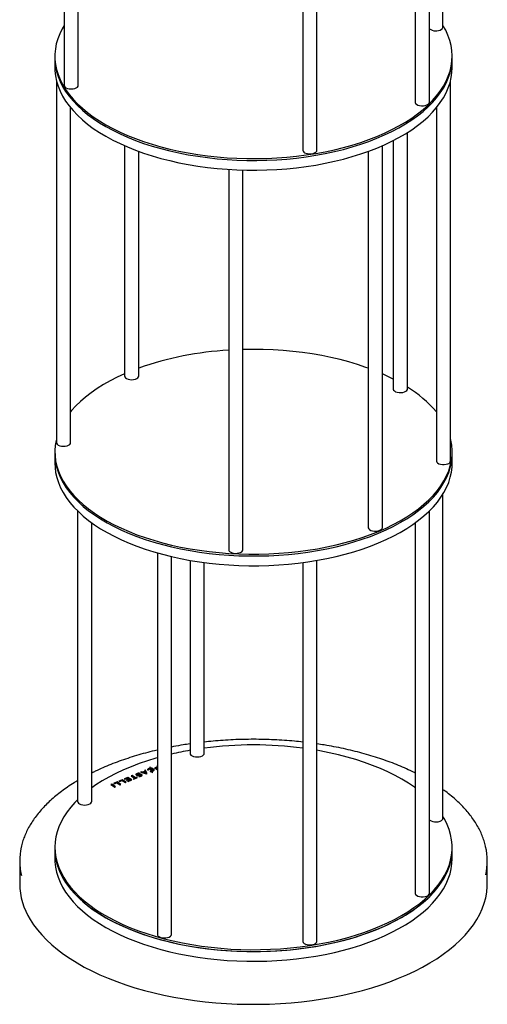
# Model space of a CAD drawing. Header units: millimetres. Extents: x 37 to 6187, y 398 to 4703.
# Tile 12 of 18: x 4953 to 5283, y 1648 to 2342. Entities that reach past the tile are written whole.
import ezdxf

# ---------------------------------------------------------------- set-up
doc = ezdxf.new("R2010")
doc.units = ezdxf.units.MM
doc.header["$LTSCALE"] = 15

msp = doc.modelspace()

# ---------------------------------------------------------------- linework, layer by layer
for p, q in [((4984.36, 2564.57), (4984.36, 2295.39)), ((5251.36, 2336.31), (5251.36, 2564.57)), ((4994.36, 2295.39), (4994.36, 2552.32)), ((5241.81, 2283.52), (5241.81, 2552.77)), ((5231.81, 2544.4), (5231.81, 2283.52)), ((5162.59, 2249.67), (5162.59, 2517.96)), ((5152.59, 2516.43), (5152.59, 2249.67)), ((4977.86, 2315.85), (4977.86, 2314.56)), ((4977.86, 2314.56), (4977.86, 2307.71)), ((5257.86, 2314.56), (5257.86, 2315.85)), ((5257.86, 2307.71), (5257.86, 2314.56)), ((4978.94, 2298.77), (4978.94, 2043.69)), ((5256.78, 2030.85), (5256.78, 2298.77)), ((4988.94, 2043.69), (4988.94, 2279.59)), ((5246.78, 2279.59), (5246.78, 2030.85)), ((5226.37, 2081.5), (5226.37, 2262.15)), ((5216.37, 2256.47), (5216.37, 2081.5)), ((5026.98, 2252.86), (5026.98, 2090.58)), ((5036.98, 2090.58), (5036.98, 2248.85)), ((5198.74, 2248.85), (5198.74, 1983.96)), ((5208.74, 1983.96), (5208.74, 2252.86)), ((5100.39, 2236.16), (5100.39, 1968.3)), ((5110.39, 1968.3), (5110.39, 2235.7)), ((5226.34, 2081.18), (5226.37, 2081.5)), ((4977.86, 2037.27), (4977.86, 2035.98)), ((4977.86, 2035.98), (4977.86, 2029.13)), ((5257.86, 2035.98), (5257.86, 2037.27)), ((5257.86, 2029.13), (5257.86, 2035.98)), ((5251.36, 1779.15), (5251.36, 2007.41)), ((4993.9, 1995.61), (4993.9, 1791.02)), ((5241.81, 1726.36), (5241.81, 1995.61)), ((5003.9, 1791.02), (5003.9, 1987.24)), ((5231.81, 1987.24), (5231.81, 1726.36)), ((5050.09, 1966.03), (5050.09, 1697.43)), ((5060.09, 1697.43), (5060.09, 1963.45)), ((5073.13, 1960.8), (5073.13, 1824.87)), ((5083.13, 1824.87), (5083.13, 1959.28)), ((5152.59, 1959.28), (5152.59, 1692.51)), ((5162.59, 1692.51), (5162.59, 1960.8)), ((5035.79, 1810.06), (5035.79, 1809.74)), ((5037.55, 1810.56), (5037.57, 1810.56)), ((5037.59, 1810.95), (5037.56, 1810.95)), ((5037.58, 1810.69), (5037.56, 1810.69)), ((5037.57, 1810.56), (5037.59, 1810.95)), ((5038.81, 1811.89), (5038.15, 1811.61)), ((5038.15, 1811.61), (5042.43, 1810.48)), ((5038.81, 1811.63), (5038.52, 1811.51)), ((5039.82, 1811.62), (5038.81, 1811.89)), ((5038.81, 1811.63), (5038.81, 1811.89)), ((5039.82, 1811.36), (5038.81, 1811.63)), ((5041.39, 1812.27), (5039.82, 1811.62)), ((5041.39, 1812.02), (5039.82, 1811.36)), ((5039.82, 1811.36), (5039.82, 1811.62)), ((5041.62, 1811.89), (5040.5, 1811.42)), ((5040.5, 1811.42), (5042.11, 1810.99)), ((5040.5, 1811.17), (5040.5, 1811.42)), ((5040.5, 1811.17), (5042.11, 1810.73)), ((5041.72, 1813.11), (5041.08, 1812.84)), ((5041.08, 1812.84), (5041.39, 1812.27)), ((5041.72, 1812.85), (5041.19, 1812.63)), ((5041.39, 1812.02), (5041.39, 1812.27)), ((5042.11, 1810.99), (5041.62, 1811.89)), ((5043.01, 1810.71), (5041.72, 1813.11)), ((5041.72, 1812.85), (5041.72, 1813.11)), ((5042.9, 1810.66), (5041.72, 1812.85)), ((5042.11, 1810.73), (5042.11, 1810.99)), ((5042.43, 1810.48), (5042.44, 1810.47)), ((5042.44, 1810.47), (5043.01, 1810.71)), ((5043.18, 1813.25), (5043.18, 1813.24)), ((5043.18, 1813.24), (5043.92, 1813.2)), ((5043.92, 1813.2), (5043.92, 1813.21)), ((5044.95, 1815.2), (5044.47, 1815)), ((5044.47, 1815), (5044.8, 1814.35)), ((5044.95, 1814.94), (5044.58, 1814.79)), ((5044.8, 1814.09), (5044.8, 1814.35)), ((5045.35, 1814.41), (5044.95, 1815.2)), ((5044.95, 1814.94), (5044.95, 1815.2)), ((5045.35, 1814.15), (5044.95, 1814.94)), ((5045, 1813.97), (5045.76, 1812.45)), ((5045.16, 1812.44), (5045.13, 1812.03)), ((5045.13, 1812.03), (5045.15, 1812.03)), ((5045.16, 1812.18), (5045.15, 1812.03)), ((5045.18, 1812.44), (5045.16, 1812.44)), ((5045.16, 1812.18), (5045.16, 1812.44)), ((5045.18, 1812.18), (5045.16, 1812.18)), ((5045.35, 1814.15), (5045.35, 1814.41)), ((5045.56, 1813.99), (5046.28, 1812.56)), ((5045.56, 1813.73), (5045.56, 1813.99)), ((5045.56, 1813.73), (5046.28, 1812.3)), ((5045.76, 1812.2), (5045.76, 1812.45)), ((5045.96, 1812.06), (5046.33, 1811.33)), ((5046.28, 1812.3), (5046.28, 1812.56)), ((5046.33, 1811.33), (5046.8, 1811.53)), ((5046.8, 1811.53), (5046.48, 1812.16)), ((5046.48, 1811.91), (5046.48, 1812.16)), ((5046.69, 1811.48), (5046.48, 1811.91)), ((5046.6, 1813.68), (5046.59, 1813.69)), ((5046.97, 1812.88), (5046.97, 1813.2)), ((5047.24, 1813.96), (5047.24, 1813.97)), ((5047.24, 1813.7), (5047.24, 1813.71)), ((5049.47, 1815.07), (5048.03, 1814.47)), ((5048.03, 1814.47), (5048.33, 1814.28)), ((5049.47, 1814.81), (5048.27, 1814.31)), ((5048.33, 1814.28), (5049.35, 1814.71)), ((5049.68, 1814.5), (5048.78, 1814.13)), ((5048.78, 1814.13), (5049.08, 1813.94)), ((5049.68, 1814.24), (5049.03, 1813.97)), ((5049.08, 1813.94), (5049.98, 1814.31)), ((5050.09, 1814.03), (5049.28, 1813.69)), ((5049.28, 1813.69), (5049.58, 1813.5)), ((5049.35, 1814.71), (5049.68, 1814.5)), ((5050.09, 1814.68), (5049.47, 1815.07)), ((5049.47, 1814.81), (5049.47, 1815.07)), ((5050.09, 1814.42), (5049.47, 1814.81)), ((5050.09, 1813.77), (5049.52, 1813.53)), ((5049.58, 1813.5), (5050.09, 1813.71)), ((5049.68, 1814.24), (5049.68, 1814.5)), ((5049.98, 1814.31), (5050.09, 1814.24)), ((5017.94, 1803.16), (5017.31, 1802.9)), ((5020.71, 1801.4), (5017.94, 1803.16)), ((5017.94, 1802.9), (5017.94, 1803.16)), ((5021.68, 1804.73), (5019.28, 1803.72)), ((5019.28, 1803.72), (5019.74, 1803.43)), ((5021.68, 1804.47), (5019.52, 1803.57)), ((5019.74, 1803.43), (5021.52, 1804.17)), ((5021.52, 1804.17), (5023.82, 1802.71)), ((5024.45, 1802.97), (5021.68, 1804.73)), ((5021.68, 1804.47), (5021.68, 1804.73)), ((5024.21, 1802.87), (5021.68, 1804.47)), ((5025.39, 1806.28), (5022.99, 1805.27)), ((5022.99, 1805.27), (5023.45, 1804.98)), ((5025.39, 1806.02), (5023.23, 1805.12)), ((5023.45, 1804.98), (5025.23, 1805.72)), ((5025.23, 1805.72), (5027.53, 1804.26)), ((5028.16, 1804.52), (5025.39, 1806.28)), ((5025.39, 1806.02), (5025.39, 1806.28)), ((5027.92, 1804.42), (5025.39, 1806.02)), ((5029.35, 1807.93), (5026.79, 1806.86)), ((5026.79, 1806.86), (5027.24, 1806.57)), ((5029.35, 1807.68), (5027.03, 1806.71)), ((5027.24, 1806.57), (5029.18, 1807.38)), ((5027.53, 1804.26), (5028.16, 1804.52)), ((5029.89, 1806.93), (5028.2, 1806.22)), ((5028.2, 1806.22), (5028.65, 1805.93)), ((5029.89, 1806.67), (5028.44, 1806.07)), ((5028.65, 1805.93), (5030.35, 1806.64)), ((5031.03, 1806.2), (5029.12, 1805.41)), ((5029.12, 1805.41), (5029.58, 1805.11)), ((5029.18, 1807.38), (5029.89, 1806.93)), ((5032.12, 1806.18), (5029.35, 1807.93)), ((5029.35, 1807.68), (5029.35, 1807.93)), ((5031.88, 1806.07), (5029.35, 1807.68)), ((5031.03, 1805.95), (5029.37, 1805.25)), ((5029.58, 1805.11), (5032.12, 1806.18)), ((5029.89, 1806.67), (5029.89, 1806.93)), ((5030.35, 1806.64), (5031.03, 1806.2)), ((5031.03, 1805.95), (5031.03, 1806.2)), ((5032.37, 1809.2), (5031.74, 1808.93)), ((5031.74, 1808.93), (5034.03, 1807.48)), ((5032.37, 1808.94), (5031.98, 1808.78)), ((5034.67, 1807.74), (5032.37, 1809.2)), ((5032.37, 1808.94), (5032.37, 1809.2)), ((5034.67, 1807.48), (5032.37, 1808.94)), ((5034.03, 1807.48), (5032.96, 1807.03)), ((5032.96, 1807.03), (5033.44, 1806.73)), ((5034.03, 1807.22), (5033.21, 1806.87)), ((5033.44, 1806.73), (5036.21, 1807.89)), ((5034.03, 1807.22), (5034.03, 1807.48)), ((5035.74, 1808.19), (5034.67, 1807.74)), ((5035.74, 1807.93), (5034.67, 1807.48)), ((5034.67, 1807.48), (5034.67, 1807.74)), ((5035.31, 1809.59), (5035.32, 1809.59)), ((5036.21, 1807.89), (5035.74, 1808.19)), ((5035.74, 1807.93), (5035.74, 1808.19)), ((5035.97, 1807.79), (5035.74, 1807.93)), ((5035.9, 1809.88), (5035.89, 1809.88)), ((5035.9, 1809.62), (5035.89, 1809.63)), ((5037.04, 1808.97), (5037.02, 1808.97)), ((5037.02, 1808.97), (5037.07, 1808.58)), ((5037.07, 1808.58), (5037.09, 1808.58)), ((5038.44, 1809.59), (5038.45, 1809.59)), ((5038.54, 1809.16), (5038.54, 1809.48)), ((5039.03, 1809.88), (5039.03, 1809.88)), ((5039.03, 1809.62), (5039.03, 1809.63)), ((5017.31, 1802.9), (5020.08, 1801.14)), ((5017.94, 1802.9), (5017.55, 1802.74)), ((5020.46, 1801.3), (5017.94, 1802.9)), ((5020.08, 1801.14), (5020.71, 1801.4)), ((5023.82, 1802.71), (5024.45, 1802.97)), ((5251.32, 1778.85), (5251.36, 1779.15)), ((4977.86, 1758.69), (4977.86, 1757.41)), ((4977.86, 1757.41), (4977.86, 1750.55)), ((5257.86, 1757.41), (5257.86, 1758.69)), ((5257.86, 1750.55), (5257.86, 1757.41)), ((4953.06, 1749.01), (4953.06, 1732.98)), ((5282.66, 1732.98), (5282.66, 1749.01))]:
    msp.add_line(p, q)
at = {"flags": 128}
for points in [[(4984.36, 2337.57), (4983, 2335.22), (4981.28, 2331.7), (4979.91, 2328.15), (4978.88, 2324.56), (4978.21, 2320.95), (4977.89, 2317.33), (4977.92, 2313.71), (4978.31, 2310.09), (4979.04, 2306.49), (4980.13, 2302.91), (4981.57, 2299.36), (4983.35, 2295.85), (4985.47, 2292.4), (4987.93, 2289), (4990.71, 2285.67), (4993.81, 2282.42), (4997.23, 2279.25), (5000.95, 2276.18), (5004.97, 2273.2), (5009.27, 2270.34), (5013.85, 2267.58), (5018.69, 2264.95), (5023.78, 2262.45), (5029.11, 2260.08), (5034.66, 2257.86), (5040.42, 2255.78), (5046.38, 2253.85), (5052.52, 2252.08)], [(5052.52, 2252.08), (5058.83, 2250.47), (5065.28, 2249.02), (5071.86, 2247.75), (5078.57, 2246.64), (5085.37, 2245.71), (5092.25, 2244.96), (5099.2, 2244.39), (5106.19, 2244), (5113.22, 2243.78), (5120.25, 2243.75), (5127.28, 2243.91), (5134.29, 2244.24), (5141.25, 2244.76), (5148.16, 2245.45), (5154.99, 2246.33), (5161.73, 2247.38), (5168.35, 2248.6), (5174.85, 2249.99), (5181.2, 2251.55), (5187.39, 2253.27), (5193.41, 2255.15), (5199.24, 2257.18), (5204.86, 2259.36), (5210.26, 2261.68), (5215.43, 2264.14), (5220.35, 2266.73), (5225.01, 2269.44), (5229.4, 2272.28), (5233.51, 2275.22), (5237.33, 2278.26), (5240.85, 2281.4), (5244.05, 2284.63), (5246.94, 2287.93), (5249.5, 2291.31), (5251.73, 2294.74), (5253.62, 2298.24), (5255.16, 2301.77), (5256.36, 2305.34), (5257.21, 2308.94), (5257.71, 2312.55), (5257.86, 2316.18), (5257.65, 2319.8), (5257.09, 2323.41), (5256.17, 2327.01), (5254.91, 2330.57), (5253.3, 2334.1), (5251.36, 2337.57)], [(4977.86, 2314.56), (4977.92, 2312.42), (4978.31, 2308.81), (4979.04, 2305.2), (4980.13, 2301.62), (4981.57, 2298.07), (4983.35, 2294.57), (4985.47, 2291.11), (4987.93, 2287.72), (4990.71, 2284.39), (4993.81, 2281.14), (4997.23, 2277.97), (5000.95, 2274.89), (5004.97, 2271.92), (5009.27, 2269.05), (5013.85, 2266.3), (5018.69, 2263.67), (5023.78, 2261.16), (5029.11, 2258.8), (5034.66, 2256.57), (5040.42, 2254.49), (5046.38, 2252.56), (5052.52, 2250.79)], [(4977.86, 2314.56), (4977.92, 2312.42), (4978.31, 2308.81), (4979.04, 2305.2), (4980.13, 2301.62), (4981.57, 2298.07), (4983.35, 2294.57), (4985.47, 2291.11), (4987.93, 2287.72), (4990.71, 2284.39), (4993.81, 2281.14), (4997.23, 2277.97), (5000.95, 2274.89), (5004.97, 2271.92), (5009.27, 2269.05), (5013.85, 2266.3), (5018.69, 2263.67), (5023.78, 2261.16), (5029.11, 2258.8), (5034.66, 2256.57), (5040.42, 2254.49), (5046.38, 2252.56), (5052.52, 2250.79)], [(5052.52, 2250.79), (5058.83, 2249.18), (5065.28, 2247.74), (5071.86, 2246.46), (5078.57, 2245.36), (5085.37, 2244.43), (5092.25, 2243.68), (5099.2, 2243.1), (5106.19, 2242.71), (5113.22, 2242.5), (5120.25, 2242.47), (5127.28, 2242.62), (5134.29, 2242.96), (5141.25, 2243.47), (5148.16, 2244.17), (5154.99, 2245.04), (5161.73, 2246.09), (5168.35, 2247.31), (5174.85, 2248.7), (5181.2, 2250.26), (5187.39, 2251.98), (5193.41, 2253.86), (5199.24, 2255.89), (5204.86, 2258.07), (5210.26, 2260.39), (5215.43, 2262.85), (5220.35, 2265.44), (5225.01, 2268.16), (5229.4, 2270.99), (5233.51, 2273.93), (5237.33, 2276.97), (5240.85, 2280.11), (5244.05, 2283.34), (5246.94, 2286.65), (5249.5, 2290.02), (5251.73, 2293.46), (5253.62, 2296.95), (5255.16, 2300.48), (5256.36, 2304.06), (5257.21, 2307.65), (5257.71, 2311.27), (5257.86, 2314.56)], [(5052.52, 2250.79), (5058.83, 2249.18), (5065.28, 2247.74), (5071.86, 2246.46), (5078.57, 2245.36), (5085.37, 2244.43), (5092.25, 2243.68), (5099.2, 2243.1), (5106.19, 2242.71), (5113.22, 2242.5), (5120.25, 2242.47), (5127.28, 2242.62), (5134.29, 2242.96), (5141.25, 2243.47), (5148.16, 2244.17), (5154.99, 2245.04), (5161.73, 2246.09), (5168.35, 2247.31), (5174.85, 2248.7), (5181.2, 2250.26), (5187.39, 2251.98), (5193.41, 2253.86), (5199.24, 2255.89), (5204.86, 2258.07), (5210.26, 2260.39), (5215.43, 2262.85), (5220.35, 2265.44), (5225.01, 2268.16), (5229.4, 2270.99), (5233.51, 2273.93), (5237.33, 2276.97), (5240.85, 2280.11), (5244.05, 2283.34), (5246.94, 2286.65), (5249.5, 2290.02), (5251.73, 2293.46), (5253.62, 2296.95), (5255.16, 2300.48), (5256.36, 2304.06), (5257.21, 2307.65), (5257.71, 2311.27), (5257.86, 2314.56)], [(4977.86, 2307.71), (4977.92, 2305.57), (4978.31, 2301.95), (4979.04, 2298.34), (4980.13, 2294.76), (4981.57, 2291.22), (4983.35, 2287.71), (4985.47, 2284.26), (4987.93, 2280.86), (4990.71, 2277.53), (4993.81, 2274.28), (4997.23, 2271.11), (5000.95, 2268.04), (5004.97, 2265.06), (5009.27, 2262.19), (5013.85, 2259.44), (5018.69, 2256.81), (5023.78, 2254.31), (5029.11, 2251.94), (5034.66, 2249.71), (5040.42, 2247.63), (5046.38, 2245.71), (5052.52, 2243.94)], [(5052.52, 2243.94), (5058.83, 2242.33), (5065.28, 2240.88), (5071.86, 2239.6), (5078.57, 2238.5), (5085.37, 2237.57), (5092.25, 2236.82), (5099.2, 2236.24), (5106.19, 2235.85), (5113.22, 2235.64), (5120.25, 2235.61), (5127.28, 2235.76), (5134.29, 2236.1), (5141.25, 2236.62), (5148.16, 2237.31), (5154.99, 2238.18), (5161.73, 2239.23), (5168.35, 2240.45), (5174.85, 2241.85), (5181.2, 2243.4), (5187.39, 2245.12), (5193.41, 2247), (5199.24, 2249.03), (5204.86, 2251.21), (5210.26, 2253.54), (5215.43, 2256), (5220.35, 2258.59), (5225.01, 2261.3), (5229.4, 2264.13), (5233.51, 2267.07), (5237.33, 2270.12), (5240.85, 2273.26), (5244.05, 2276.48), (5246.94, 2279.79), (5249.5, 2283.16), (5251.73, 2286.6), (5253.62, 2290.09), (5255.16, 2293.63), (5256.36, 2297.2), (5257.21, 2300.8), (5257.71, 2304.41), (5257.86, 2307.71)], [(4984.36, 2295.39), (4984.45, 2294.89), (4984.9, 2294.23), (4985.67, 2293.65), (4986.72, 2293.2), (4987.96, 2292.92), (4989.31, 2292.81), (4990.66, 2292.9), (4991.91, 2293.17), (4992.98, 2293.61), (4993.77, 2294.18), (4994.24, 2294.84), (4994.36, 2295.39)], [(5231.81, 2283.52), (5231.83, 2283.28), (5232.14, 2282.6), (5232.8, 2281.99), (5233.75, 2281.49), (5234.93, 2281.14), (5236.25, 2280.96), (5237.61, 2280.98)], [(5237.61, 2280.98), (5238.91, 2281.18), (5240.06, 2281.56), (5240.96, 2282.09), (5241.56, 2282.72), (5241.81, 2283.41), (5241.81, 2283.52)], [(5154.66, 2247.58), (5155.86, 2247.25), (5157.19, 2247.1), (5158.55, 2247.14), (5159.84, 2247.37), (5160.96, 2247.77), (5161.83, 2248.31), (5162.39, 2248.95), (5162.59, 2249.64), (5162.59, 2249.67)], [(5198.74, 2096.13), (5197.12, 2096.71), (5191.22, 2098.68), (5185.13, 2100.51), (5178.88, 2102.17), (5172.47, 2103.66), (5165.93, 2104.99), (5159.26, 2106.15), (5152.49, 2107.14), (5145.63, 2107.94), (5138.7, 2108.57), (5131.72, 2109.02), (5124.7, 2109.29), (5117.66, 2109.38), (5110.63, 2109.28), (5110.39, 2109.27)], [(5026.98, 2092.12), (5021.88, 2089.76), (5016.88, 2087.21), (5012.14, 2084.54), (5007.66, 2081.74), (5003.46, 2078.83), (4999.55, 2075.82), (4995.94, 2072.71), (4992.63, 2069.51), (4989.65, 2066.23), (4988.94, 2065.38)], [(5026.98, 2090.58), (5027.1, 2090.03), (5027.57, 2089.37), (5028.37, 2088.8), (5029.44, 2088.37), (5030.7, 2088.1), (5032.05, 2088.01), (5033.39, 2088.11), (5034.63, 2088.4), (5035.68, 2088.85), (5036.45, 2089.43), (5036.89, 2090.09), (5036.98, 2090.58)], [(5216.37, 2088.5), (5213.55, 2089.9), (5208.74, 2092.12)], [(5216.37, 2081.5), (5216.37, 2081.47), (5216.58, 2080.77), (5217.14, 2080.13), (5218.01, 2079.6), (5219.13, 2079.2), (5220.42, 2078.97), (5221.78, 2078.93), (5223.11, 2079.09), (5224.31, 2079.42), (5225.29, 2079.9), (5225.98, 2080.51), (5226.34, 2081.18)], [(4978.94, 2046.21), (4978.73, 2045.31), (4978.12, 2041.7), (4977.87, 2038.08), (4977.97, 2034.45), (4978.42, 2030.84), (4979.22, 2027.24), (4980.38, 2023.66), (4981.88, 2020.12), (4983.72, 2016.62), (4985.91, 2013.18), (4988.42, 2009.79), (4991.27, 2006.48), (4994.43, 2003.24), (4997.91, 2000.09), (5001.68, 1997.03), (5005.76, 1994.08), (5010.11, 1991.23)], [(5010.11, 1991.23), (5014.74, 1988.5), (5019.63, 1985.89), (5024.76, 1983.42), (5030.13, 1981.08), (5035.73, 1978.88), (5041.53, 1976.83), (5047.52, 1974.93), (5053.69, 1973.18), (5060.02, 1971.61), (5066.5, 1970.19), (5073.11, 1968.95), (5079.83, 1967.88), (5086.65, 1966.98), (5093.55, 1966.26), (5100.51, 1965.72), (5107.51, 1965.36), (5114.54, 1965.19), (5121.57, 1965.19), (5128.6, 1965.38), (5135.6, 1965.75), (5142.55, 1966.3), (5149.45, 1967.02), (5156.26, 1967.93), (5162.98, 1969.01), (5169.58, 1970.27), (5176.05, 1971.69), (5182.37, 1973.28), (5188.53, 1975.03), (5194.52, 1976.94), (5200.31, 1979), (5205.89, 1981.2), (5211.25, 1983.55), (5216.37, 1986.04), (5221.24, 1988.65), (5225.86, 1991.39), (5230.2, 1994.24), (5234.25, 1997.2), (5238.01, 2000.26), (5241.47, 2003.42), (5244.62, 2006.66), (5247.44, 2009.98), (5249.94, 2013.37), (5252.11, 2016.82), (5253.93, 2020.32), (5255.42, 2023.86), (5256.55, 2027.43), (5257.33, 2031.04), (5257.77, 2034.65), (5257.85, 2038.28), (5257.57, 2041.9), (5256.94, 2045.51), (5256.78, 2046.21)], [(4978.94, 2043.69), (4979.02, 2043.22), (4979.45, 2042.56), (4980.21, 2041.98), (4981.25, 2041.52), (4982.49, 2041.23), (4983.83, 2041.12), (4985.19, 2041.2), (4986.45, 2041.47), (4987.52, 2041.9), (4988.33, 2042.46), (4988.81, 2043.12), (4988.94, 2043.69)], [(4977.86, 2035.98), (4977.97, 2033.17), (4978.42, 2029.55), (4979.22, 2025.95), (4980.38, 2022.37), (4981.88, 2018.83), (4983.72, 2015.34), (4985.91, 2011.89), (4988.42, 2008.51), (4991.27, 2005.19), (4994.43, 2001.96), (4997.91, 1998.8), (5001.68, 1995.75), (5005.76, 1992.79), (5010.11, 1989.95)], [(4977.86, 2035.98), (4977.97, 2033.17), (4978.42, 2029.55), (4979.22, 2025.95), (4980.38, 2022.37), (4981.88, 2018.83), (4983.72, 2015.34), (4985.91, 2011.89), (4988.42, 2008.51), (4991.27, 2005.19), (4994.43, 2001.96), (4997.91, 1998.8), (5001.68, 1995.75), (5005.76, 1992.79), (5010.11, 1989.95)], [(5010.11, 1989.95), (5014.74, 1987.22), (5019.63, 1984.61), (5024.76, 1982.13), (5030.13, 1979.79), (5035.73, 1977.59), (5041.53, 1975.54), (5047.52, 1973.64), (5053.69, 1971.9), (5060.02, 1970.32), (5066.5, 1968.91), (5073.11, 1967.66), (5079.83, 1966.59), (5086.65, 1965.69), (5093.55, 1964.97), (5100.51, 1964.44), (5107.51, 1964.08), (5114.54, 1963.9), (5121.57, 1963.9), (5128.6, 1964.09), (5135.6, 1964.46), (5142.55, 1965.01), (5149.45, 1965.74), (5156.26, 1966.64), (5162.98, 1967.73), (5169.58, 1968.98), (5176.05, 1970.4), (5182.37, 1971.99), (5188.53, 1973.74), (5194.52, 1975.65), (5200.31, 1977.71), (5205.89, 1979.92), (5211.25, 1982.27), (5216.37, 1984.75), (5221.24, 1987.36), (5225.86, 1990.1), (5230.2, 1992.95), (5234.25, 1995.91), (5238.01, 1998.98), (5241.47, 2002.13), (5244.62, 2005.37), (5247.44, 2008.69), (5249.94, 2012.08), (5252.11, 2015.53), (5253.93, 2019.03), (5255.42, 2022.57), (5256.55, 2026.15), (5257.33, 2029.75), (5257.77, 2033.37), (5257.86, 2035.98)], [(5010.11, 1989.95), (5014.74, 1987.22), (5019.63, 1984.61), (5024.76, 1982.13), (5030.13, 1979.79), (5035.73, 1977.59), (5041.53, 1975.54), (5047.52, 1973.64), (5053.69, 1971.9), (5060.02, 1970.32), (5066.5, 1968.91), (5073.11, 1967.66), (5079.83, 1966.59), (5086.65, 1965.69), (5093.55, 1964.97), (5100.51, 1964.44), (5107.51, 1964.08), (5114.54, 1963.9), (5121.57, 1963.9), (5128.6, 1964.09), (5135.6, 1964.46), (5142.55, 1965.01), (5149.45, 1965.74), (5156.26, 1966.64), (5162.98, 1967.73), (5169.58, 1968.98), (5176.05, 1970.4), (5182.37, 1971.99), (5188.53, 1973.74), (5194.52, 1975.65), (5200.31, 1977.71), (5205.89, 1979.92), (5211.25, 1982.27), (5216.37, 1984.75), (5221.24, 1987.36), (5225.86, 1990.1), (5230.2, 1992.95), (5234.25, 1995.91), (5238.01, 1998.98), (5241.47, 2002.13), (5244.62, 2005.37), (5247.44, 2008.69), (5249.94, 2012.08), (5252.11, 2015.53), (5253.93, 2019.03), (5255.42, 2022.57), (5256.55, 2026.15), (5257.33, 2029.75), (5257.77, 2033.37), (5257.86, 2035.98)], [(4977.86, 2029.13), (4977.97, 2026.31), (4978.42, 2022.69), (4979.22, 2019.09), (4980.38, 2015.52), (4981.88, 2011.98), (4983.72, 2008.48), (4985.91, 2005.03), (4988.42, 2001.65), (4991.27, 1998.34), (4994.43, 1995.1), (4997.91, 1991.95), (5001.68, 1988.89), (5005.76, 1985.93), (5010.11, 1983.09)], [(5010.11, 1983.09), (5014.74, 1980.36), (5019.63, 1977.75), (5024.76, 1975.27), (5030.13, 1972.93), (5035.73, 1970.73), (5041.53, 1968.68), (5047.52, 1966.78), (5053.69, 1965.04), (5060.02, 1963.46), (5066.5, 1962.05), (5073.11, 1960.8), (5079.83, 1959.73), (5086.65, 1958.84), (5093.55, 1958.12), (5100.51, 1957.58), (5107.51, 1957.22), (5114.54, 1957.04), (5121.57, 1957.05), (5128.6, 1957.23), (5135.6, 1957.6), (5142.55, 1958.15), (5149.45, 1958.88), (5156.26, 1959.79), (5162.98, 1960.87), (5169.58, 1962.12), (5176.05, 1963.55), (5182.37, 1965.13), (5188.53, 1966.88), (5194.52, 1968.79), (5200.31, 1970.85), (5205.89, 1973.06), (5211.25, 1975.41), (5216.37, 1977.89), (5221.24, 1980.51), (5225.86, 1983.24), (5230.2, 1986.1), (5234.25, 1989.06), (5238.01, 1992.12), (5241.47, 1995.28), (5244.62, 1998.52), (5247.44, 2001.84), (5249.94, 2005.22), (5252.11, 2008.67), (5253.93, 2012.17), (5255.42, 2015.72), (5256.55, 2019.29), (5257.33, 2022.89), (5257.77, 2026.51), (5257.86, 2029.13)], [(5246.78, 2030.85), (5246.79, 2030.73), (5247.03, 2030.04), (5247.63, 2029.41), (5248.54, 2028.88), (5249.69, 2028.51), (5250.99, 2028.3), (5252.36, 2028.29), (5253.67, 2028.46), (5254.85, 2028.82)], [(5198.74, 1983.96), (5198.75, 1983.75), (5199.05, 1983.06), (5199.69, 1982.44), (5200.63, 1981.94), (5201.81, 1981.58), (5203.12, 1981.4)], [(5203.12, 1981.4), (5204.48, 1981.41), (5205.79, 1981.61), (5206.94, 1981.98), (5207.86, 1982.5), (5208.47, 1983.13), (5208.73, 1983.81), (5208.74, 1983.96)], [(5101.44, 1966.71), (5102.42, 1966.22), (5103.62, 1965.89), (5104.94, 1965.73), (5106.3, 1965.76), (5107.59, 1965.99), (5108.72, 1966.38), (5109.6, 1966.91), (5110.17, 1967.55), (5110.39, 1968.24), (5110.39, 1968.3)], [(5073.13, 1824.87), (5073.26, 1824.3), (5073.74, 1823.64), (5074.54, 1823.08), (5075.62, 1822.65), (5076.88, 1822.38), (5078.23, 1822.3), (5079.57, 1822.41), (5080.81, 1822.7), (5081.85, 1823.15), (5082.61, 1823.73), (5083.05, 1824.4), (5083.13, 1824.87)], [(5231.81, 1800.58), (5231.26, 1800.97), (5227, 1803.85), (5222.45, 1806.62), (5217.65, 1809.27), (5212.59, 1811.78), (5207.29, 1814.17), (5201.76, 1816.41), (5196.02, 1818.51), (5190.09, 1820.46), (5183.97, 1822.25), (5177.69, 1823.88), (5171.25, 1825.35), (5164.68, 1826.64), (5162.59, 1827.02)], [(5050.09, 1821.79), (5049.09, 1821.5), (5043.05, 1819.64), (5037.2, 1817.63), (5031.55, 1815.46), (5026.12, 1813.16), (5020.92, 1810.72), (5015.97, 1808.14), (5011.28, 1805.44), (5006.85, 1802.63), (5003.9, 1800.58)], [(4993.9, 1792.21), (4992.05, 1790.32), (4989.12, 1787.03), (4986.52, 1783.66), (4984.25, 1780.23), (4982.32, 1776.74), (4980.73, 1773.21), (4979.48, 1769.65), (4978.59, 1766.05), (4978.05, 1762.44), (4977.86, 1758.82), (4978.02, 1755.19), (4978.54, 1751.58), (4979.41, 1747.98), (4980.63, 1744.41), (4982.2, 1740.88), (4984.11, 1737.39)], [(4993.9, 1791.02), (4994, 1790.53), (4994.43, 1789.87), (4995.2, 1789.29), (4996.25, 1788.84), (4997.49, 1788.55), (4998.83, 1788.45), (5000.18, 1788.53), (5001.44, 1788.8), (5002.51, 1789.24), (5003.31, 1789.8), (5003.78, 1790.46), (5003.9, 1791.02)], [(4984.11, 1737.39), (4986.35, 1733.96), (4988.93, 1730.59), (4991.84, 1727.29), (4995.06, 1724.06), (4998.59, 1720.93), (5002.43, 1717.89), (5006.55, 1714.96), (5010.96, 1712.13), (5015.64, 1709.42), (5020.57, 1706.84), (5025.75, 1704.39), (5031.17, 1702.07), (5036.8, 1699.9), (5042.64, 1697.88), (5048.66, 1696.01), (5054.87, 1694.3), (5061.23, 1692.75), (5067.73, 1691.37), (5074.36, 1690.15), (5081.11, 1689.11), (5087.94, 1688.25), (5094.85, 1687.57), (5101.82, 1687.06), (5108.82, 1686.74), (5115.86, 1686.59), (5122.89, 1686.63), (5129.91, 1686.85), (5136.91, 1687.26), (5143.85, 1687.84), (5150.73, 1688.6), (5157.53, 1689.54), (5164.22, 1690.65), (5170.8, 1691.94), (5177.25, 1693.39), (5183.54, 1695.01), (5189.67, 1696.79), (5195.62, 1698.73), (5201.37, 1700.82), (5206.91, 1703.05), (5212.23, 1705.43), (5217.3, 1707.94), (5222.13, 1710.57), (5226.69, 1713.33), (5230.98, 1716.21), (5234.98, 1719.19), (5238.68, 1722.27), (5242.09, 1725.44), (5245.17, 1728.7), (5247.94, 1732.03), (5250.37, 1735.43), (5252.48, 1738.89), (5254.24, 1742.4), (5255.65, 1745.95), (5256.72, 1749.53), (5257.44, 1753.13), (5257.81, 1756.75), (5257.82, 1760.38), (5257.48, 1764), (5256.79, 1767.6), (5255.74, 1771.19), (5254.35, 1774.74), (5252.61, 1778.25), (5251.36, 1780.41)], [(5241.81, 1778.08), (5242.14, 1777.77), (5243.02, 1777.24), (5244.15, 1776.84), (5245.44, 1776.62), (5246.8, 1776.59), (5248.12, 1776.74), (5249.32, 1777.08), (5250.3, 1777.57), (5250.98, 1778.17), (5251.32, 1778.85)], [(4977.86, 1757.41), (4977.92, 1755.27), (4978.31, 1751.65), (4979.04, 1748.04), (4980.13, 1744.46), (4981.57, 1740.92), (4983.35, 1737.41), (4985.47, 1733.95), (4987.93, 1730.56), (4990.71, 1727.23), (4993.81, 1723.98), (4997.23, 1720.81), (5000.95, 1717.73), (5004.97, 1714.76), (5009.27, 1711.89), (5013.85, 1709.14), (5018.69, 1706.51), (5023.78, 1704.01), (5029.11, 1701.64), (5034.66, 1699.41), (5040.42, 1697.33), (5046.38, 1695.41), (5052.52, 1693.63)], [(4984.11, 1736.11), (4986.35, 1732.67), (4988.93, 1729.3), (4991.84, 1726), (4995.06, 1722.78), (4998.59, 1719.64), (5002.43, 1716.61), (5006.55, 1713.67), (5010.96, 1710.85), (5015.64, 1708.14), (5020.57, 1705.55), (5025.75, 1703.1), (5031.17, 1700.79), (5036.8, 1698.62), (5042.64, 1696.59), (5048.66, 1694.72), (5054.87, 1693.01), (5061.23, 1691.46), (5067.73, 1690.08), (5074.36, 1688.87), (5081.11, 1687.83), (5087.94, 1686.97), (5094.85, 1686.28), (5101.82, 1685.77), (5108.82, 1685.45), (5115.86, 1685.31), (5122.89, 1685.35), (5129.91, 1685.57), (5136.91, 1685.97), (5143.85, 1686.55), (5150.73, 1687.32), (5157.53, 1688.25), (5164.22, 1689.37), (5170.8, 1690.65), (5177.25, 1692.11), (5183.54, 1693.73), (5189.67, 1695.51), (5195.62, 1697.44), (5201.37, 1699.53), (5206.91, 1701.77), (5212.23, 1704.14), (5217.3, 1706.65), (5222.13, 1709.29), (5226.69, 1712.05), (5230.98, 1714.92), (5234.98, 1717.9), (5238.68, 1720.98), (5242.09, 1724.16), (5245.17, 1727.41), (5247.94, 1730.74), (5250.37, 1734.14), (5252.48, 1737.6), (5254.24, 1741.11), (5255.65, 1744.66), (5256.72, 1748.24), (5257.44, 1751.85), (5257.81, 1755.47), (5257.86, 1757.41)], [(5052.52, 1693.63), (5058.83, 1692.02), (5065.28, 1690.58), (5071.86, 1689.3), (5078.57, 1688.2), (5085.37, 1687.27), (5092.25, 1686.52), (5099.2, 1685.94), (5106.19, 1685.55), (5113.22, 1685.34), (5120.25, 1685.31), (5127.28, 1685.46), (5134.29, 1685.8), (5141.25, 1686.31), (5148.16, 1687.01), (5154.99, 1687.88), (5161.73, 1688.93), (5168.35, 1690.15), (5174.85, 1691.54), (5181.2, 1693.1), (5187.39, 1694.82), (5193.41, 1696.7), (5199.24, 1698.73), (5204.86, 1700.91), (5210.26, 1703.24), (5215.43, 1705.69), (5220.35, 1708.28), (5225.01, 1711), (5229.4, 1713.83), (5233.51, 1716.77), (5237.33, 1719.82), (5240.85, 1722.96), (5244.05, 1726.18), (5246.94, 1729.49), (5249.5, 1732.86), (5251.73, 1736.3), (5253.62, 1739.79), (5255.16, 1743.33), (5256.36, 1746.9), (5257.21, 1750.49), (5257.71, 1754.11), (5257.86, 1757.41)], [(4977.86, 1750.55), (4977.92, 1748.41), (4978.31, 1744.79), (4979.04, 1741.19), (4980.13, 1737.61), (4981.57, 1734.06), (4983.35, 1730.55), (4985.47, 1727.1), (4987.93, 1723.7), (4990.71, 1720.37), (4993.81, 1717.12), (4997.23, 1713.95), (5000.95, 1710.88), (5004.97, 1707.9), (5009.27, 1705.03), (5013.85, 1702.28), (5018.69, 1699.65), (5023.78, 1697.15), (5029.11, 1694.78), (5034.66, 1692.56), (5040.42, 1690.48), (5046.38, 1688.55), (5052.52, 1686.78)], [(5052.52, 1686.78), (5058.83, 1685.17), (5065.28, 1683.72), (5071.86, 1682.45), (5078.57, 1681.34), (5085.37, 1680.41), (5092.25, 1679.66), (5099.2, 1679.09), (5106.19, 1678.69), (5113.22, 1678.48), (5120.25, 1678.45), (5127.28, 1678.61), (5134.29, 1678.94), (5141.25, 1679.46), (5148.16, 1680.15), (5154.99, 1681.02), (5161.73, 1682.07), (5168.35, 1683.3), (5174.85, 1684.69), (5181.2, 1686.24), (5187.39, 1687.96), (5193.41, 1689.84), (5199.24, 1691.88), (5204.86, 1694.06), (5210.26, 1696.38), (5215.43, 1698.84), (5220.35, 1701.43), (5225.01, 1704.14), (5229.4, 1706.97), (5233.51, 1709.91), (5237.33, 1712.96), (5240.85, 1716.1), (5244.05, 1719.32), (5246.94, 1722.63), (5249.5, 1726), (5251.73, 1729.44), (5253.62, 1732.93), (5255.16, 1736.47), (5256.36, 1740.04), (5257.21, 1743.64), (5257.71, 1747.25), (5257.86, 1750.55)], [(4960.41, 1707.91), (4962.83, 1704.19), (4965.58, 1700.53), (4968.65, 1696.94), (4972.04, 1693.43), (4975.74, 1690.01), (4979.74, 1686.67), (4984.04, 1683.43), (4988.63, 1680.3), (4993.49, 1677.29), (4998.62, 1674.39), (5004, 1671.61), (5009.62, 1668.97), (5015.48, 1666.47), (5021.55, 1664.1), (5027.83, 1661.88), (5034.3, 1659.82), (5040.95, 1657.91), (5047.76, 1656.16), (5054.72, 1654.57), (5061.82, 1653.16), (5069.04, 1651.91), (5076.36, 1650.83), (5083.77, 1649.93), (5091.25, 1649.21), (5098.79, 1648.67), (5106.37, 1648.3), (5113.98, 1648.12), (5121.59, 1648.12), (5129.2, 1648.3), (5136.78, 1648.66), (5144.32, 1649.2), (5151.8, 1649.92), (5159.21, 1650.81), (5166.54, 1651.88), (5173.76, 1653.13), (5180.86, 1654.54), (5187.82, 1656.13), (5194.64, 1657.87), (5201.29, 1659.78), (5207.77, 1661.84), (5214.05, 1664.06), (5220.13, 1666.42), (5225.99, 1668.92), (5231.61, 1671.56), (5237, 1674.33), (5242.13, 1677.23), (5247, 1680.24), (5251.59, 1683.37), (5255.89, 1686.61), (5259.9, 1689.94), (5263.61, 1693.36), (5267.01, 1696.87), (5270.09, 1700.46), (5272.84, 1704.11), (5275.26, 1707.83), (5277.35, 1711.6), (5279.09, 1715.42), (5280.5, 1719.27), (5281.55, 1723.16), (5282.26, 1727.06), (5282.61, 1730.98), (5282.66, 1732.98)], [(5231.81, 1726.36), (5231.82, 1726.22), (5232.08, 1725.53), (5232.69, 1724.91), (5233.6, 1724.39), (5234.76, 1724.01), (5236.06, 1723.82), (5237.42, 1723.81), (5238.74, 1723.99), (5239.91, 1724.34)], [(5051.16, 1695.83), (5052.15, 1695.34), (5053.35, 1695.01), (5054.68, 1694.86), (5056.03, 1694.9), (5057.32, 1695.12), (5058.45, 1695.52), (5059.32, 1696.06), (5059.88, 1696.69), (5060.09, 1697.39), (5060.09, 1697.43)], [(5152.59, 1692.51), (5152.61, 1692.28), (5152.91, 1691.6), (5153.56, 1690.98), (5154.51, 1690.48), (5155.69, 1690.13), (5157, 1689.95)], [(5157, 1689.95), (5158.37, 1689.97), (5159.67, 1690.17), (5160.82, 1690.54), (5161.73, 1691.07), (5162.33, 1691.69), (5162.58, 1692.38), (5162.59, 1692.51)]]:
    msp.add_lwpolyline(points, dxfattribs=at)
for centre, radius, start, end in [((5246.42, 2341.21), 7.54, 232.31993, 301.90671), ((5249.52, 2336.42), 1.84, 299.04018, 356.73212), ((5155.1, 2250.09), 2.55, 189.62117, 259.97525), ((5113.01, 1880.92), 228.25, 93.17008, 109.45729), ((5181.03, 2009.13), 86.53, 40.54769, 58.39727), ((5254.36, 2031.21), 2.44, 281.53959, 351.48591), ((5102.31, 1968.43), 1.93, 184.0989, 243.31884), ((5117.86, 1562.85), 267.95, 82.55315, 97.44685), ((5112.65, 1598.77), 231.64, 99.82318, 103.11542), ((4997.38, 1749), 44.31, 167.37273, 193.1237), ((5019.14, 1757.95), 41.28, 180.75267, 211.93945), ((5238.34, 1749.01), 44.31, 347.34765, 13.1392), ((5001.84, 1733.67), 48.79, 180.81479, 211.87734), ((5239.42, 1726.71), 2.42, 281.82324, 351.68181), ((5052.02, 1697.57), 1.94, 184.25677, 243.72744)]:
    msp.add_arc(centre, radius, start, end)
for points, knots in [([(5073.13, 1831.53), (5071.52, 1831.3), (5067.6, 1830.72), (5063.26, 1829.97), (5060.55, 1829.42), (5060.09, 1829.33)], [0, 0, 0, 0, 0.365152, 0.8905687, 1, 1, 1, 1]), ([(5152.59, 1832.83), (5150.63, 1833.04), (5146.33, 1833.51), (5139.6, 1834.03), (5132.43, 1834.45), (5125.23, 1834.7), (5118.02, 1834.78), (5110.81, 1834.71), (5103.61, 1834.46), (5096.44, 1834.06), (5089.61, 1833.53), (5085.19, 1833.05), (5083.13, 1832.83)], [0, 0, 0, 0, 0.085499, 0.188545, 0.291587, 0.394625, 0.497661, 0.600697, 0.703733, 0.806772, 0.909814, 1, 1, 1, 1]), ([(5231.81, 1811.02), (5231.09, 1811.38), (5228.64, 1812.62), (5224.25, 1814.6), (5218.64, 1816.97), (5212.82, 1819.19), (5206.83, 1821.28), (5200.67, 1823.23), (5194.34, 1825.04), (5187.88, 1826.7), (5181.28, 1828.21), (5174.56, 1829.57), (5168.33, 1830.69), (5164.3, 1831.28), (5162.59, 1831.54)], [0, 0, 0, 0, 0.0375444, 0.1272282, 0.2168954, 0.3065454, 0.3961782, 0.4857941, 0.5753942, 0.6649793, 0.7545508, 0.8441098, 0.9336578, 1, 1, 1, 1]), ([(5050.09, 1827.19), (5049.45, 1827.04), (5046.6, 1826.4), (5041.67, 1825.11), (5035.34, 1823.32), (5029.17, 1821.37), (5023.17, 1819.29), (5017.35, 1817.07), (5011.73, 1814.72), (5007.24, 1812.7), (5004.71, 1811.42), (5003.9, 1811.02)], [0, 0, 0, 0, 0.037559, 0.166398, 0.295258, 0.424139, 0.553046, 0.681977, 0.810937, 0.939924, 1, 1, 1, 1]), ([(5037.56, 1810.95), (5037.31, 1810.94), (5036.81, 1810.94), (5036.07, 1810.78), (5035.41, 1810.53), (5035, 1810.18), (5035.01, 1809.83), (5035.21, 1809.67), (5035.31, 1809.59)], [0, 0, 0, 0, 0.175907, 0.348495, 0.545236, 0.748325, 0.87034, 1, 1, 1, 1]), ([(5037.56, 1810.69), (5037.31, 1810.69), (5036.81, 1810.68), (5036.08, 1810.53), (5035.39, 1810.28), (5035.16, 1810.01), (5035.05, 1809.87)], [0, 0, 0, 0, 0.237352, 0.470224, 0.735686, 1, 1, 1, 1]), ([(5035.89, 1809.88), (5035.85, 1809.92), (5035.77, 1809.99), (5035.8, 1810.11), (5035.92, 1810.23), (5036.15, 1810.35), (5036.48, 1810.46), (5036.96, 1810.55), (5037.35, 1810.55), (5037.55, 1810.56)], [0, 0, 0, 0, 0.0886, 0.17759, 0.280375, 0.403924, 0.546395, 0.759288, 1, 1, 1, 1]), ([(5039.03, 1809.88), (5038.93, 1809.94), (5038.76, 1810.03), (5038.42, 1810.11), (5037.82, 1810.12), (5037.38, 1810.01), (5037.05, 1809.94)], [0, 0, 0, 0, 0.187253, 0.347653, 0.509467, 1, 1, 1, 1]), ([(5044.8, 1814.35), (5044.71, 1814.33), (5044.52, 1814.29), (5044.2, 1814.2), (5043.78, 1814.02), (5043.31, 1813.71), (5043.23, 1813.41), (5043.18, 1813.25)], [0, 0, 0, 0, 0.107017, 0.21718, 0.384447, 0.682526, 1, 1, 1, 1]), ([(5044.8, 1814.09), (5044.71, 1814.07), (5044.52, 1814.04), (5044.2, 1813.94), (5043.79, 1813.76), (5043.39, 1813.52), (5043.32, 1813.31), (5043.29, 1813.24)], [0, 0, 0, 0, 0.128802, 0.26139, 0.462707, 0.821465, 1, 1, 1, 1]), ([(5043.92, 1813.21), (5043.94, 1813.28), (5043.98, 1813.41), (5044.12, 1813.6), (5044.33, 1813.75), (5044.61, 1813.88), (5044.85, 1813.93), (5045, 1813.97)], [0, 0, 0, 0, 0.208683, 0.401483, 0.598412, 0.757803, 1, 1, 1, 1]), ([(5045.15, 1812.03), (5045.3, 1812.03), (5045.57, 1812.02), (5045.84, 1812.05), (5045.96, 1812.06)], [0, 0, 0, 0, 0.534238, 1, 1, 1, 1]), ([(5045.76, 1812.45), (5045.66, 1812.45), (5045.47, 1812.43), (5045.27, 1812.44), (5045.18, 1812.44)], [0, 0, 0, 0, 0.534844, 1, 1, 1, 1]), ([(5045.76, 1812.2), (5045.66, 1812.19), (5045.47, 1812.18), (5045.27, 1812.18), (5045.18, 1812.18)], [0, 0, 0, 0, 0.534844, 1, 1, 1, 1]), ([(5047.24, 1813.97), (5047.09, 1814.05), (5046.81, 1814.2), (5046.16, 1814.38), (5045.66, 1814.4), (5045.35, 1814.41)], [0, 0, 0, 0, 0.295724, 0.575371, 1, 1, 1, 1]), ([(5047.24, 1813.71), (5047.09, 1813.79), (5046.81, 1813.94), (5046.16, 1814.12), (5045.66, 1814.14), (5045.35, 1814.15)], [0, 0, 0, 0, 0.295724, 0.575371, 1, 1, 1, 1]), ([(5046.59, 1813.69), (5046.42, 1813.77), (5046.13, 1813.93), (5045.73, 1813.97), (5045.56, 1813.99)], [0, 0, 0, 0, 0.578602, 1, 1, 1, 1]), ([(5046.28, 1812.56), (5046.31, 1812.57), (5046.36, 1812.58), (5046.41, 1812.6), (5046.43, 1812.61), (5046.44, 1812.61), (5046.45, 1812.62), (5046.45, 1812.62), (5046.45, 1812.62), (5046.45, 1812.62), (5046.45, 1812.62), (5046.45, 1812.62), (5046.6, 1812.68), (5046.85, 1812.83), (5047, 1813.12), (5046.93, 1813.42), (5046.71, 1813.59), (5046.6, 1813.68)], [0, 0, 0, 0, 0.04588, 0.06625, 0.075289, 0.079285, 0.081047, 0.081823, 0.082165, 0.082315, 0.082381, 0.082411, 0.082433, 0.311259, 0.530791, 0.756223, 1, 1, 1, 1]), ([(5046.28, 1812.3), (5046.31, 1812.31), (5046.36, 1812.32), (5046.41, 1812.34), (5046.43, 1812.35), (5046.44, 1812.36), (5046.45, 1812.36), (5046.45, 1812.36), (5046.45, 1812.36), (5046.45, 1812.36), (5046.45, 1812.36), (5046.45, 1812.36), (5046.6, 1812.42), (5046.83, 1812.57), (5046.99, 1812.78), (5046.96, 1812.89), (5046.95, 1812.91)], [0, 0, 0, 0, 0.080607, 0.116395, 0.132276, 0.139297, 0.142393, 0.143757, 0.144357, 0.144621, 0.144737, 0.144788, 0.144829, 0.546855, 0.932556, 1, 1, 1, 1]), ([(5046.48, 1812.16), (5046.56, 1812.19), (5046.68, 1812.23), (5046.81, 1812.27), (5046.87, 1812.3), (5046.9, 1812.31), (5046.91, 1812.31), (5046.91, 1812.31), (5046.92, 1812.32), (5046.92, 1812.32), (5046.92, 1812.32), (5046.92, 1812.32), (5047.15, 1812.42), (5047.55, 1812.65), (5047.82, 1813.1), (5047.74, 1813.57), (5047.41, 1813.83), (5047.24, 1813.96)], [0, 0, 0, 0, 0.069264, 0.102088, 0.117042, 0.123726, 0.126688, 0.127995, 0.128571, 0.128825, 0.128936, 0.128985, 0.129024, 0.353068, 0.564112, 0.77539, 1, 1, 1, 1]), ([(5047.74, 1812.96), (5047.74, 1813.07), (5047.73, 1813.34), (5047.42, 1813.57), (5047.24, 1813.7)], [0, 0, 0, 0, 0.41313, 1, 1, 1, 1]), ([(5050.09, 1816.27), (5050.04, 1816.2), (5049.92, 1816), (5049.96, 1815.78), (5050.09, 1815.66), (5050.09, 1815.66)], [0, 0, 0, 0, 0.370174, 0.988793, 1, 1, 1, 1]), ([(5050.09, 1816.02), (5050.02, 1815.94), (5049.95, 1815.86), (5049.98, 1815.77), (5049.98, 1815.76)], [0, 0, 0, 0, 0.861714, 1, 1, 1, 1]), ([(4993.9, 1805.59), (4993.05, 1805.09), (4990.6, 1803.65), (4986.82, 1801.16), (4982.54, 1798.12), (4978.54, 1794.98), (4974.8, 1791.75), (4971.33, 1788.43), (4968.15, 1785.04), (4965.26, 1781.57), (4962.66, 1778.04), (4960.36, 1774.44), (4958.37, 1770.8), (4956.69, 1767.12), (4955.34, 1763.4), (4954.51, 1760.68), (4954.23, 1759.2), (4954.19, 1758.98)], [0, 0, 0, 0, 0.038945, 0.112107, 0.185278, 0.258451, 0.331617, 0.404763, 0.477877, 0.550939, 0.62393, 0.696827, 0.769606, 0.842248, 0.914739, 0.987075, 1, 1, 1, 1]), ([(5035.32, 1809.59), (5035.44, 1809.52), (5035.68, 1809.4), (5036.2, 1809.36), (5036.72, 1809.41), (5037.05, 1809.49), (5037.23, 1809.53)], [0, 0, 0, 0, 0.24404, 0.48145, 0.709781, 1, 1, 1, 1]), ([(5035.89, 1809.63), (5035.85, 1809.66), (5035.79, 1809.71), (5035.8, 1809.76), (5035.8, 1809.77)], [0, 0, 0, 0, 0.730856, 1, 1, 1, 1]), ([(5037.05, 1809.94), (5036.88, 1809.89), (5036.61, 1809.83), (5036.26, 1809.78), (5036.02, 1809.81), (5035.94, 1809.86), (5035.9, 1809.88)], [0, 0, 0, 0, 0.4490962, 0.7176787, 0.8608801, 1, 1, 1, 1]), ([(5037.05, 1809.68), (5036.88, 1809.64), (5036.61, 1809.57), (5036.26, 1809.52), (5036.02, 1809.55), (5035.94, 1809.6), (5035.9, 1809.62)], [0, 0, 0, 0, 0.4490962, 0.7176787, 0.8608801, 1, 1, 1, 1]), ([(5038.45, 1809.59), (5038.49, 1809.56), (5038.56, 1809.49), (5038.54, 1809.38), (5038.42, 1809.26), (5038.16, 1809.13), (5037.69, 1809), (5037.27, 1808.98), (5037.04, 1808.97)], [0, 0, 0, 0, 0.094389, 0.189365, 0.297691, 0.425898, 0.693171, 1, 1, 1, 1]), ([(5038.53, 1809.19), (5038.53, 1809.17), (5038.54, 1809.11), (5038.42, 1809.01), (5038.16, 1808.87), (5037.69, 1808.74), (5037.27, 1808.72), (5037.04, 1808.71)], [0, 0, 0, 0, 0.067376, 0.192004, 0.339504, 0.646997, 1, 1, 1, 1]), ([(5039.03, 1809.63), (5038.93, 1809.68), (5038.76, 1809.77), (5038.42, 1809.85), (5037.82, 1809.86), (5037.38, 1809.76), (5037.05, 1809.68)], [0, 0, 0, 0, 0.187253, 0.347653, 0.509467, 1, 1, 1, 1]), ([(5037.09, 1808.58), (5037.28, 1808.59), (5037.66, 1808.6), (5038.2, 1808.7), (5038.69, 1808.87), (5039.1, 1809.09), (5039.32, 1809.36), (5039.32, 1809.65), (5039.13, 1809.8), (5039.03, 1809.88)], [0, 0, 0, 0, 0.14607, 0.288768, 0.437756, 0.595145, 0.734148, 0.864472, 1, 1, 1, 1]), ([(5037.23, 1809.53), (5037.4, 1809.57), (5037.68, 1809.64), (5038.04, 1809.69), (5038.3, 1809.67), (5038.39, 1809.62), (5038.44, 1809.59)], [0, 0, 0, 0, 0.429411, 0.700716, 0.850287, 1, 1, 1, 1]), ([(5039.28, 1809.35), (5039.28, 1809.36), (5039.27, 1809.46), (5039.15, 1809.54), (5039.03, 1809.62)], [0, 0, 0, 0, 0.07821, 1, 1, 1, 1]), ([(5281.45, 1759.38), (5281.44, 1759.45), (5281.18, 1760.78), (5280.39, 1763.34), (5279.06, 1767.04), (5277.39, 1770.71), (5275.42, 1774.34), (5273.14, 1777.92), (5270.56, 1781.44), (5267.69, 1784.9), (5264.52, 1788.29), (5261.08, 1791.61), (5257.34, 1794.83), (5254.1, 1797.42), (5252.02, 1798.9), (5251.36, 1799.36)], [0, 0, 0, 0, 0.00527, 0.091305, 0.177478, 0.263817, 0.350336, 0.437031, 0.523888, 0.610884, 0.697993, 0.785189, 0.872448, 0.95975, 1, 1, 1, 1])]:
    msp.add_open_spline(points, degree=3, knots=knots)

doc.saveas('drawing.dxf')
